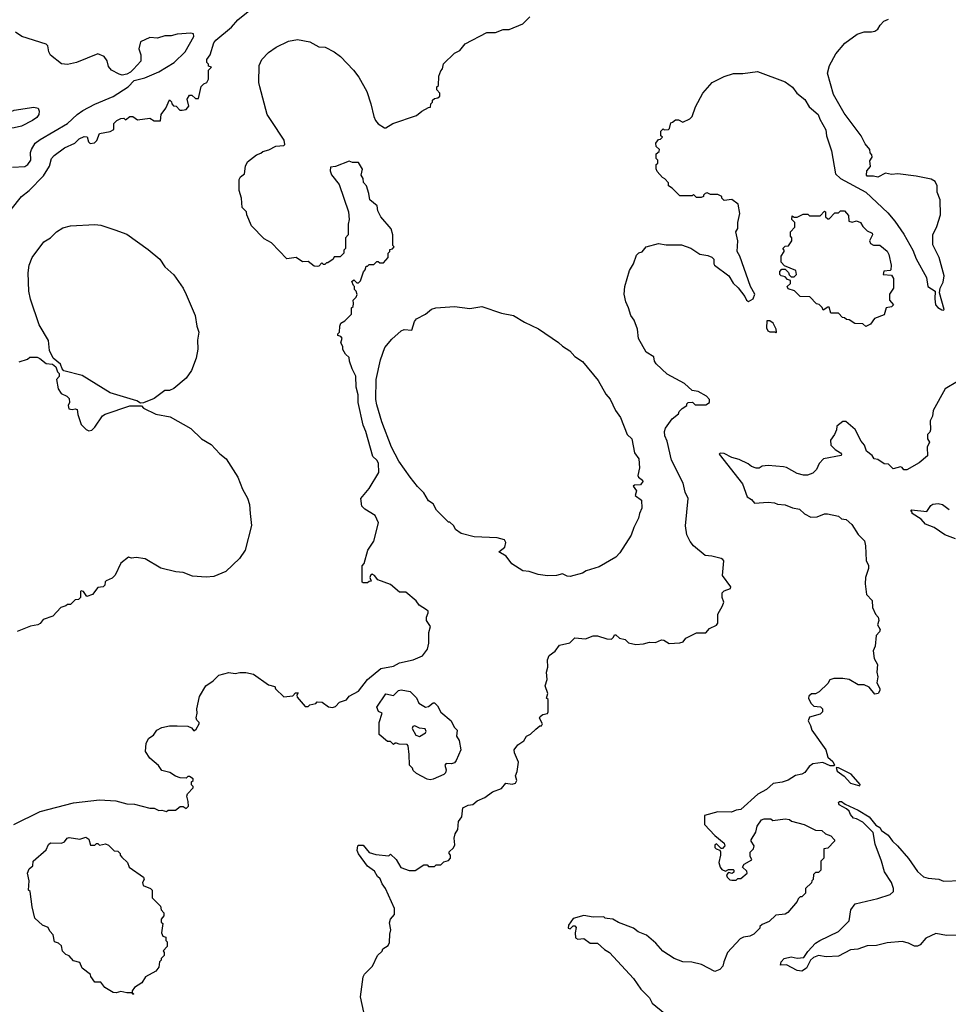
# Model space of a CAD drawing. Extents: x 1793424 to 1900092, y 321114 to 470632.
# Tile 38 of 256: x 1822201 to 1828297, y 378165 to 384626. Entities that reach past the tile are written whole.
import ezdxf

# ---------------------------------------------------------------- set-up
doc = ezdxf.new("R2010")
doc.units = 0

msp = doc.modelspace()

# ---------------------------------------------------------------- linework, layer by layer
at = {"layer": '0CON05XD'}
for points in [[(1822145, 383380), (1822213, 383467), (1822263.8, 383505), (1822358.6, 383601.4), (1822396.7, 383665), (1822410, 383715), (1822427.5, 383735), (1822495, 383786.2), (1822563.6, 383816.4), (1822592.5, 383845), (1822625, 383860), (1822645, 383857.5), (1822653.8, 383823.8), (1822663.8, 383813.8), (1822692.4, 383817.6), (1822707, 383833), (1822725, 383880), (1822795, 383892.5), (1822820, 383905), (1822820, 383945), (1822840, 383965), (1822865, 383977.5), (1822885, 383980), (1822895, 383970), (1822925, 383990), (1822945, 383990), (1822975, 383970), (1823055, 383980), (1823085, 383962.5), (1823125, 383962.5), (1823130, 384005), (1823160, 384045), (1823185, 384100), (1823198.3, 384088.3), (1823200, 384075), (1823211.7, 384061.7), (1823228.3, 384058.3), (1823251.7, 384031.7), (1823268.3, 384031.7), (1823295, 384037.5), (1823311.7, 384058.3), (1823301.2, 384105), (1823315, 384130), (1823331.7, 384131.7), (1823355, 384110), (1823375, 384110), (1823393, 384187), (1823410, 384205), (1823430, 384215), (1823440, 384235), (1823440, 384295), (1823460, 384315), (1823441.7, 384321.7), (1823440, 384335), (1823430, 384345), (1823430, 384365), (1823452.5, 384395), (1823476.7, 384475), (1823487.7, 384492.3), (1823592.7, 384577.3), (1823633.8, 384625), (1823745.7, 384714.3)], [(1823851.2, 383965), (1823826.7, 384005), (1823778, 384185), (1823772, 384215), (1823774.2, 384325), (1823791.2, 384365), (1823835, 384410), (1823885, 384446.2), (1823965, 384486), (1824025, 384496), (1824105, 384482), (1824165, 384447.5), (1824205.9, 384445.9), (1824265, 384416.2), (1824306.7, 384385), (1824393.3, 384295), (1824428.3, 384248.3), (1824480, 384155), (1824506.4, 384073.6), (1824525, 383990), (1824536.7, 383965), (1824555, 383943.3), (1824595, 383917.5), (1824605, 383917.5), (1824650, 383945), (1824805, 383997.5), (1824840, 384025), (1824885, 384050), (1824898.3, 384051.7), (1824900, 384075), (1824910, 384085), (1824911.7, 384098.3), (1824925, 384110), (1824947, 384113), (1824960, 384125), (1824960, 384145), (1824940, 384165), (1824940, 384185), (1824950, 384195), (1824952.5, 384255), (1824965, 384290), (1824977, 384303), (1824983.6, 384336.4), (1825055, 384407.5), (1825090, 384425), (1825125, 384467.5), (1825268.3, 384541.7), (1825325, 384542.5), (1825375, 384562.5), (1825415, 384562.5), (1825505, 384600), (1825550, 384645)], [(1826876.7, 383446.7), (1826825, 383440), (1826810, 383455), (1826810, 383465), (1826785, 383480), (1826735, 383480), (1826715, 383490), (1826700, 383485), (1826690, 383475), (1826690, 383465), (1826675, 383460), (1826645, 383460), (1826625, 383480), (1826615, 383470), (1826535, 383470), (1826485, 383520), (1826460, 383535), (1826460, 383555), (1826435, 383582.5), (1826420, 383590), (1826385, 383630), (1826378.3, 383648.3), (1826380, 383675), (1826390, 383685), (1826390, 383705), (1826380, 383715), (1826380, 383745), (1826398.3, 383761.7), (1826400, 383775), (1826380, 383795), (1826377.5, 383815), (1826395, 383840), (1826408.3, 383841.7), (1826420, 383855), (1826410, 383865), (1826410, 383895), (1826425, 383910), (1826432.5, 383902.5), (1826460, 383905), (1826467, 383913), (1826475, 383950), (1826487, 383953), (1826505, 383970), (1826525, 383970), (1826555, 383953.3), (1826600, 383975), (1826615, 383990), (1826636.7, 384055), (1826686, 384145), (1826745.9, 384214.1), (1826825, 384253.8), (1826887.7, 384272.3), (1826947, 384273), (1827045, 384285.7), (1827225, 384218.8), (1827275, 384183.3), (1827303.3, 384145), (1827355, 384102.5), (1827383.3, 384055), (1827443.3, 384005), (1827454.1, 383974.1), (1827493.9, 383903.9), (1827496.7, 383865), (1827530, 383765), (1827555.9, 383615.9), (1827590, 383585), (1827755, 383493.8), (1827898.9, 383358.9), (1827946, 383305), (1828005, 383218.8), (1828064.2, 383115), (1828085, 383057.5), (1828153.8, 382935), (1828163.3, 382875), (1828210, 382845), (1828207.5, 382795), (1828213.3, 382755), (1828227, 382737), (1828255, 382722.5), (1828265, 382720), (1828270, 382725), (1828240, 382835), (1828242.5, 382865), (1828263.3, 382905), (1828270, 382945), (1828236.9, 383065), (1828195, 383150), (1828194.4, 383215.6), (1828220.8, 383269.2), (1828245.8, 383345), (1828244.1, 383444.1), (1828223.9, 383493.9), (1828223.8, 383535), (1828211.2, 383565), (1828185, 383580), (1828085, 383600), (1827965, 383613.8), (1827925, 383611.2), (1827885, 383620), (1827835, 383592.5), (1827805, 383600), (1827765, 383600), (1827760, 383605), (1827762.5, 383635), (1827787, 383663), (1827780.7, 383699.3), (1827797.5, 383725), (1827795, 383740), (1827783, 383753), (1827782.5, 383775), (1827751.7, 383811.7), (1827724, 383865), (1827612.8, 384012.8), (1827544.3, 384134.3), (1827504, 384275), (1827516, 384325), (1827557.9, 384402.1), (1827618.3, 384471.7), (1827699.3, 384530.7), (1827743.6, 384546.4), (1827792.5, 384547.5), (1827815, 384550), (1827835, 384563.3), (1827849.3, 384590.7), (1827873.6, 384616.4), (1827905, 384630)], [(1822155, 383658), (1822235, 383664), (1822255, 383676.2), (1822274, 383705), (1822272.5, 383755), (1822278.6, 383775), (1822303.5, 383816.5), (1822335, 383839.2), (1822516, 383945), (1822578, 384005), (1822615, 384031.4), (1822695, 384072.9), (1822815, 384121.4), (1822914.3, 384185.7), (1822951.7, 384228.3), (1823022.5, 384245), (1823115, 384283.1), (1823215, 384344.3), (1823287.5, 384415), (1823343.8, 384515), (1823342.5, 384532.5), (1823325, 384538), (1823235, 384531.1), (1823195, 384521.4), (1823155, 384521.2), (1823105, 384504), (1823055, 384508.8), (1822995, 384480), (1822982.5, 384435), (1822997.5, 384395), (1822996.7, 384355), (1822949.2, 384300.8), (1822929.1, 384280.9), (1822905, 384268.6), (1822875, 384262.9), (1822855, 384268), (1822803.3, 384295), (1822785, 384320), (1822775.6, 384355.6), (1822756.7, 384385), (1822715, 384403.3), (1822575, 384345.7), (1822515, 384332.5), (1822476.2, 384336.2), (1822404.4, 384394.4), (1822392, 384415), (1822386.7, 384455), (1822375.9, 384465.9), (1822215, 384516.9), (1822173.8, 384545)], [(1822035, 383890), (1822020, 383905), (1822017.5, 383935), (1822027.5, 383965), (1822045, 383980), (1822165, 384032.5), (1822295, 384053.3), (1822322.5, 384045), (1822330, 384025), (1822326.2, 384005), (1822313.3, 383985), (1822285.7, 383964.3), (1822212.3, 383927.7), (1822165, 383916.2), (1822075, 383910), (1822048.3, 383901.7), (1822035, 383890)], [(1822163.9, 379346.1), (1822335, 379431.4), (1822555, 379488.6), (1822725, 379507.1), (1822831.7, 379501.7), (1822905, 379482), (1822955, 379478.8), (1823055, 379453.3), (1823085, 379452.5), (1823115, 379437.5), (1823135, 379440), (1823165, 379430), (1823175, 379440), (1823225, 379440), (1823255, 379462.5), (1823275, 379462.5), (1823295, 379450), (1823310, 379465), (1823307, 379497), (1823298.3, 379531.7), (1823303.6, 379546.4), (1823340, 379585), (1823340, 379595), (1823330, 379605), (1823330, 379625), (1823340, 379635), (1823340, 379645), (1823315, 379660), (1823305, 379660), (1823295, 379650), (1823255, 379652.5), (1823225, 379662.5), (1823186.4, 379686.4), (1823135, 379698.8), (1823111.7, 379731.7), (1823055, 379781.2), (1823026.7, 379825), (1823031.7, 379878.3), (1823048.3, 379911.7), (1823079.3, 379930.7), (1823102.5, 379965), (1823135, 379981.2), (1823185, 379993.3), (1823235, 379993.3), (1823305, 379990), (1823329.3, 379979.3), (1823345, 379960), (1823359.3, 379970.7), (1823380, 380005), (1823380, 380015), (1823365, 380030), (1823360, 380045), (1823366.2, 380075), (1823364, 380105), (1823381.2, 380185), (1823422.5, 380255), (1823471.7, 380288.3), (1823507.5, 380325), (1823575, 380342.5), (1823615, 380336.7), (1823646.4, 380343.6), (1823685, 380342.5), (1823735, 380332.5), (1823835, 380262.5), (1823875, 380250), (1823880, 380235), (1823935, 380182.5), (1823995, 380190), (1824011.7, 380208.3), (1824028.3, 380208.3), (1824020, 380195), (1824021.7, 380181.7), (1824075, 380120), (1824095, 380120), (1824105, 380130), (1824145, 380140), (1824155, 380150), (1824187, 380147), (1824228.3, 380118.3), (1824255, 380112.5), (1824275, 380120), (1824301.2, 380148.8), (1824346.1, 380163.9), (1824365, 380187.5), (1824425, 380221.2), (1824483.3, 380296.7), (1824571.3, 380368.7), (1824655.8, 380384.2), (1824694.2, 380405.8), (1824783.9, 380426.1), (1824845, 380452.5), (1824877.5, 380495), (1824887.5, 380535), (1824887.5, 380605), (1824897.5, 380645), (1824872.5, 380685), (1824872.5, 380705), (1824883.3, 380735), (1824882.5, 380745), (1824872.5, 380755), (1824822.5, 380785), (1824803, 380813), (1824735, 380870), (1824695, 380870), (1824635, 380920), (1824551.7, 380951.7), (1824529.3, 380979.3), (1824515, 380987.5), (1824505, 380980), (1824500, 380965), (1824508.3, 380941.7), (1824495, 380940), (1824485, 380930), (1824455, 380930), (1824450, 380935), (1824448.3, 381041.7), (1824461.7, 381058.3), (1824487.5, 381145), (1824525.9, 381204.1), (1824555.7, 381324.3), (1824535, 381373.3), (1824467.5, 381415), (1824447.5, 381435), (1824440, 381485), (1824495, 381550), (1824558.8, 381655), (1824555.5, 381715.5), (1824545.8, 381735), (1824520.3, 381760.3), (1824473.5, 381925), (1824456.5, 381965), (1824423.3, 382115), (1824422.9, 382165), (1824410.6, 382215), (1824407, 382287), (1824383.3, 382335), (1824366.7, 382385), (1824365, 382410), (1824340.7, 382430.7), (1824323, 382463), (1824321.7, 382481.7), (1824310, 382505), (1824317, 382537), (1824308.3, 382548.3), (1824290, 382555), (1824290, 382565), (1824300, 382575), (1824302.5, 382615), (1824310, 382635), (1824335, 382650), (1824380, 382695), (1824380, 382735), (1824390, 382745), (1824392.5, 382765), (1824390, 382785), (1824410, 382805), (1824417, 382823), (1824410, 382845), (1824400, 382855), (1824400, 382875), (1824391.7, 382881.7), (1824381.7, 382908.3), (1824395, 382920), (1824415, 382900), (1824425, 382900), (1824438.3, 382911.7), (1824458.3, 382971.7), (1824470, 382985), (1824475, 383010), (1824485, 383010), (1824495, 383020), (1824525, 383020), (1824545, 383040), (1824555, 383040), (1824565, 383030), (1824588.3, 383031.7), (1824620, 383065), (1824620, 383095), (1824630, 383105), (1824631.7, 383118.3), (1824648.3, 383121.7), (1824660, 383135), (1824650, 383145), (1824650, 383215), (1824640, 383255), (1824571.7, 383331.7), (1824553, 383373), (1824547.5, 383405), (1824500, 383445), (1824492.5, 383485), (1824477.5, 383535), (1824458.3, 383558.3), (1824456.7, 383585), (1824442.5, 383605), (1824452.5, 383645), (1824425, 383690), (1824385, 383690), (1824365, 383697.5), (1824275, 383662.5), (1824241.7, 383658.3), (1824240, 383635), (1824248.3, 383608.3), (1824297.5, 383545), (1824360, 383365), (1824363.3, 383315), (1824356.7, 383285), (1824357.5, 383215), (1824340, 383195), (1824340, 383125), (1824330, 383115), (1824330, 383095), (1824305, 383070), (1824265, 383070), (1824260, 383055), (1824225, 383030), (1824215, 383030), (1824205, 383020), (1824195, 383020), (1824185, 383030), (1824165, 383010), (1824155, 383007.5), (1824135, 383010), (1824095, 383040), (1824058.3, 383038.3), (1824016.4, 383066.4), (1823955, 383057.5), (1823855, 383162.5), (1823805, 383187.5), (1823723.9, 383273.9), (1823692.5, 383345), (1823690, 383365), (1823662.5, 383395), (1823657.5, 383455), (1823642.5, 383505), (1823643, 383577), (1823650, 383595), (1823677.5, 383615), (1823682.5, 383665), (1823697, 383693), (1823755, 383740), (1823785, 383750), (1823798.3, 383761.7), (1823837, 383773), (1823883, 383797), (1823935, 383800), (1823941.7, 383808.3), (1823936.7, 383835), (1823851.2, 383965)], [(1824461.2, 378115), (1824438.8, 378215), (1824456.2, 378345), (1824465, 378362.5), (1824516.2, 378415), (1824550, 378485), (1824580, 378515), (1824585, 378530), (1824619.3, 378550.7), (1824629.3, 378570.7), (1824630, 378625), (1824636.7, 378655), (1824629.3, 378700.7), (1824636.4, 378723.6), (1824662.5, 378755), (1824662.5, 378795), (1824602, 378925), (1824581.2, 378955), (1824568.3, 378988.3), (1824550, 379005), (1824529.3, 379039.3), (1824485, 379072.5), (1824425, 379152.5), (1824417.5, 379175), (1824420, 379205), (1824425, 379210), (1824455, 379210), (1824495, 379162.5), (1824538.3, 379148.3), (1824625, 379140), (1824635, 379150), (1824672.5, 379115), (1824703.6, 379063.6), (1824757, 379043), (1824796.4, 379043.6), (1824855, 379080), (1824875, 379080), (1824885, 379070), (1824925, 379070), (1824935, 379080), (1824965, 379080), (1824985, 379100), (1825015, 379110), (1825030, 379125), (1825030, 379145), (1825020, 379155), (1825020, 379165), (1825048.3, 379191.7), (1825057, 379213), (1825052.5, 379255), (1825060, 379285), (1825077, 379313), (1825082.5, 379365), (1825102.5, 379395), (1825110, 379455), (1825145, 379472.5), (1825175, 379477.5), (1825205, 379500), (1825255, 379522.5), (1825305, 379560), (1825365, 379582.5), (1825393, 379617), (1825435, 379610), (1825455, 379617.5), (1825463.8, 379635), (1825456.7, 379665), (1825467.5, 379692.5), (1825475.6, 379755), (1825450, 379815), (1825448, 379835), (1825471.3, 379868.7), (1825510, 379895), (1825527.5, 379925), (1825555, 379937.5), (1825589.3, 379970.7), (1825615, 379992.5), (1825626.2, 379993.8), (1825632.5, 380005), (1825613, 380043), (1825617, 380053), (1825635, 380067.5), (1825666.7, 380073.3), (1825670, 380085), (1825670, 380165), (1825660, 380175), (1825667.5, 380205), (1825650, 380255), (1825663.6, 380296.4), (1825659.2, 380345), (1825667, 380377), (1825666.7, 380425), (1825677.5, 380455), (1825716.4, 380483.6), (1825745, 380522.5), (1825811.7, 380538.3), (1825845, 380570), (1825915, 380563.3), (1825965, 380582.5), (1825995, 380582.5), (1826055, 380563.3), (1826085, 380562.5), (1826100, 380575), (1826105, 380590), (1826115, 380590), (1826138.3, 380568.3), (1826175, 380560), (1826198.3, 380538.3), (1826245, 380526.2), (1826295, 380530), (1826335, 380542.5), (1826375, 380540), (1826415, 380556.7), (1826430, 380555), (1826465, 380533.3), (1826535, 380537.5), (1826556.1, 380543.9), (1826575, 380567.5), (1826645, 380602.5), (1826705, 380602.5), (1826729.3, 380630.7), (1826775, 380652.5), (1826783, 380667), (1826783.6, 380726.4), (1826815, 380780), (1826822.5, 380805), (1826812.5, 380835), (1826812.5, 380865), (1826825, 380877.5), (1826866.1, 380893.9), (1826870, 380905), (1826815, 380980), (1826822.5, 381075), (1826817.5, 381085), (1826805, 381090), (1826745, 381106.2), (1826700.8, 381110.8), (1826625, 381173.8), (1826601.3, 381201.3), (1826581.2, 381245), (1826572, 381305), (1826588.8, 381485), (1826570, 381525), (1826556, 381585), (1826479.2, 381735), (1826451.2, 381861.2), (1826436.2, 381895), (1826433.3, 381925), (1826440, 381945), (1826483.6, 382006.4), (1826525, 382040), (1826530, 382055), (1826550, 382075), (1826580, 382095), (1826580, 382105), (1826590, 382115), (1826617, 382117), (1826635, 382100), (1826705, 382100), (1826730, 382115), (1826730, 382135), (1826710, 382155), (1826655, 382186.7), (1826615, 382193.3), (1826565, 382240), (1826451.2, 382301.2), (1826378.8, 382368.8), (1826368.8, 382385), (1826363.3, 382415), (1826314, 382445), (1826263.3, 382535), (1826257.5, 382595), (1826234.2, 382655), (1826213.8, 382685), (1826196.7, 382735), (1826180, 382775), (1826170, 382825), (1826173.9, 382876.1), (1826205, 382980), (1826230, 383025), (1826249.3, 383080.7), (1826265, 383097.5), (1826286.4, 383103.6), (1826313.9, 383136.1), (1826395, 383157.5), (1826445, 383150), (1826545, 383150), (1826606.1, 383126.1), (1826665, 383087.5), (1826719.3, 383079.3), (1826745, 383067.5), (1826756.7, 383055), (1826756.7, 383025), (1826762.5, 383015), (1826855.9, 382945.9), (1826885, 382897.5), (1826917.5, 382867.5), (1826960.7, 382810.7), (1826972.5, 382785), (1826985, 382777.5), (1827016.4, 382793.6), (1827026, 382825), (1826999.2, 382875), (1826927.5, 383075), (1826910, 383105), (1826914.4, 383174.4), (1826902, 383235), (1826914.2, 383255.8), (1826914.4, 383294.4), (1826927.5, 383355), (1826917.5, 383415), (1826876.7, 383446.7)], [(1827755, 382612.5), (1827735, 382630), (1827683, 382633), (1827645, 382657.5), (1827628.3, 382658.3), (1827615, 382670), (1827601.7, 382671.7), (1827575, 382700), (1827525, 382700), (1827515, 382740), (1827505, 382740), (1827475, 382720), (1827468.3, 382738.3), (1827448.3, 382758.3), (1827431.7, 382761.7), (1827388.3, 382808.3), (1827325, 382810), (1827287, 382847), (1827245, 382860), (1827240, 382875), (1827260, 382895), (1827260, 382915), (1827241.7, 382921.7), (1827225, 382940), (1827200, 382945), (1827190, 382955), (1827190, 382975), (1827205, 382990), (1827225, 382990), (1827248.3, 382968.3), (1827251.7, 382951.7), (1827265, 382940), (1827285, 382940), (1827300, 382955), (1827295, 382980), (1827221.7, 383011.7), (1827200, 383035), (1827200, 383075), (1827220, 383105), (1827220, 383115), (1827210, 383125), (1827225, 383140), (1827248.3, 383141.7), (1827270, 383175), (1827270, 383195), (1827260, 383205), (1827260, 383235), (1827290, 383265), (1827290, 383295), (1827270, 383315), (1827271.7, 383338.3), (1827285, 383330), (1827305, 383330), (1827345, 383350), (1827375, 383350), (1827385, 383340), (1827455, 383340), (1827485, 383370), (1827490, 383365), (1827491.7, 383331.7), (1827505, 383320), (1827515, 383320), (1827551.7, 383358.3), (1827575, 383360), (1827588.3, 383371.7), (1827615, 383372.5), (1827641.7, 383341.7), (1827643.6, 383303.6), (1827665, 383297.5), (1827695, 383307.5), (1827720, 383295), (1827735, 383270), (1827765, 383240), (1827796.4, 383226.4), (1827800, 383215), (1827780, 383175), (1827787, 383157), (1827805, 383147.5), (1827847, 383147), (1827895, 383107.5), (1827906.7, 383085), (1827922.5, 383015), (1827920, 382985), (1827915, 382980), (1827873, 382977), (1827870, 382955), (1827925, 382950), (1827937, 382927), (1827937.5, 382865), (1827910, 382825), (1827910, 382785), (1827936.7, 382755), (1827925, 382742.5), (1827890, 382735), (1827875, 382690), (1827812.5, 382665), (1827785, 382627.5), (1827755, 382612.5)], [(1822995, 382110), (1822970, 382125), (1822795, 382178.1), (1822610.7, 382290.7), (1822491.7, 382321.7), (1822480, 382335), (1822470, 382365), (1822420, 382405), (1822397.5, 382455), (1822390.5, 382520.5), (1822328.8, 382625), (1822273, 382793), (1822262, 382845), (1822256.1, 382966.1), (1822264, 383015), (1822283.8, 383065), (1822360.5, 383169.5), (1822404.1, 383195.9), (1822443.3, 383235), (1822485, 383260), (1822535, 383273.8), (1822695, 383282), (1822735, 383278), (1822825, 383248), (1822905, 383218.8), (1823045, 383118.8), (1823121.2, 383055), (1823155, 383003.8), (1823212.3, 382952.3), (1823273.8, 382865), (1823295, 382822.5), (1823354, 382685), (1823364, 382615), (1823377.5, 382575), (1823367.7, 382522.3), (1823371.2, 382465), (1823360, 382405), (1823328.8, 382325), (1823293.8, 382275), (1823214.1, 382205.9), (1823185, 382194), (1823155, 382192.5), (1823085, 382140), (1823015, 382112.5), (1822995, 382110)], [(1825815, 380973.3), (1825795, 380973.8), (1825765, 380990), (1825725, 380980), (1825665, 380978), (1825605, 380986.2), (1825546.1, 381006.1), (1825505, 381008.8), (1825432.5, 381055), (1825394.2, 381105), (1825347.5, 381135), (1825385.8, 381165), (1825392.5, 381195), (1825384.3, 381214.3), (1825335.5, 381225.5), (1825185, 381233.1), (1825100, 381255), (1825061.7, 381281.7), (1825050, 381305), (1825025, 381330), (1825015, 381330), (1824937, 381407), (1824915, 381450), (1824885, 381470), (1824855, 381522.5), (1824812.3, 381562.3), (1824764.2, 381624.2), (1824690.3, 381730.3), (1824641.9, 381821.9), (1824578.3, 381988.3), (1824545, 382100), (1824538, 382135), (1824541.2, 382265), (1824570, 382395), (1824598.8, 382475), (1824645, 382530), (1824705, 382583.8), (1824725, 382593.3), (1824775, 382590), (1824793.3, 382645), (1824807, 382663), (1824865, 382693.3), (1824905, 382726.7), (1824933.9, 382736.1), (1825055, 382743.3), (1825155, 382731.2), (1825235, 382743.8), (1825365, 382701.2), (1825442.5, 382685), (1825515, 382641.2), (1825607, 382597), (1825738.8, 382508.8), (1825765, 382483.3), (1825812.7, 382452.7), (1825845, 382416.2), (1825895, 382383.8), (1825998.8, 382258.8), (1826049.8, 382169.8), (1826076.7, 382136.7), (1826112.2, 382062.2), (1826146, 382015), (1826188.8, 381905), (1826218.8, 381875), (1826236.9, 381785), (1826265.6, 381745), (1826268.9, 381685), (1826259.1, 381635), (1826263.8, 381623.8), (1826289.2, 381605), (1826292, 381595), (1826275.9, 381574.1), (1826237, 381573), (1826227.5, 381565), (1826250, 381535), (1826240.8, 381505), (1826283.9, 381473.9), (1826285, 381420), (1826269.2, 381385), (1826263.8, 381355), (1826232, 381295), (1826215.7, 381244.3), (1826141.7, 381128.3), (1826115, 381100), (1826005, 381036.2), (1825920.5, 381009.5), (1825895, 380993.8), (1825815, 380973.3)], [(1827165, 382572.5), (1827170, 382575), (1827167.5, 382595), (1827146.7, 382635), (1827125, 382650), (1827105, 382650), (1827103.3, 382605), (1827112.5, 382585), (1827125, 382577.5), (1827157.5, 382577.5), (1827165, 382572.5)], [(1822198.3, 382381.7), (1822251.7, 382398.3), (1822268.3, 382411.7), (1822315, 382412.5), (1822333.3, 382403.3), (1822375, 382370), (1822417, 382367), (1822438.3, 382348.3), (1822450, 382315), (1822460, 382305), (1822460, 382285), (1822442.5, 382265), (1822453, 382203), (1822473.6, 382173.6), (1822510, 382155), (1822525, 382140), (1822527.5, 382115), (1822520, 382095), (1822523.6, 382073.6), (1822545, 382067.5), (1822565, 382072.5), (1822578.3, 382068.3), (1822582.5, 382035), (1822605, 381970), (1822637, 381937), (1822655, 381927.5), (1822675, 381932.5), (1822695, 381952.5), (1822744, 382026), (1822761.7, 382038.3), (1822925, 382092.5), (1822945, 382093.3), (1823001.7, 382091.7), (1823015, 382077.5), (1823095, 382038), (1823189.5, 382019.5), (1823325, 381944.2), (1823395, 381876), (1823457.7, 381837.7), (1823515, 381776.7), (1823556, 381745), (1823633.8, 381625), (1823664, 381545), (1823697.3, 381487.3), (1823710, 381445), (1823713.9, 381386.1), (1823723.6, 381306.4), (1823681.2, 381145), (1823645, 381091.2), (1823555, 381006.2), (1823475, 380972), (1823425, 380968.6), (1823335, 380974.3), (1823275, 380998), (1823226.2, 381003.8), (1823127.7, 381027.7), (1823025, 381088.8), (1822965, 381097.5), (1822935, 381092.5), (1822915, 381100), (1822865, 381060), (1822828.3, 380981.7), (1822808.3, 380961.7), (1822770, 380945), (1822763, 380937), (1822760, 380915), (1822750, 380905), (1822715, 380900), (1822680, 380855), (1822642.5, 380842.5), (1822620, 380875), (1822605, 380877.5), (1822600, 380875), (1822600, 380835), (1822588.3, 380821.7), (1822565, 380820), (1822535, 380790), (1822515, 380790), (1822505, 380780), (1822471.7, 380768.3), (1822418.3, 380711.7), (1822355, 380690), (1822336.4, 380663.6), (1822320, 380655), (1822273, 380647), (1822185, 380612.5)], [(1828358, 382252), (1828277, 382203), (1828198.3, 382061.7), (1828192.5, 382025), (1828177.5, 381995), (1828180, 381935), (1828175, 381920), (1828160, 381905), (1828160, 381875), (1828172.5, 381855), (1828158.3, 381821.7), (1828160, 381765), (1828105, 381717.5), (1828025, 381673.3), (1828005, 381672.5), (1827995, 381687.5), (1827983, 381693), (1827935, 381680), (1827905, 381710), (1827875, 381712.5), (1827835, 381740), (1827810, 381745), (1827796.4, 381766.4), (1827760, 381795), (1827747.5, 381835), (1827725, 381860), (1827686.4, 381936.4), (1827625, 381990), (1827605, 381990), (1827565, 381960), (1827562.5, 381935), (1827550, 381905), (1827523.6, 381866.4), (1827526.7, 381835), (1827555, 381806.2), (1827590, 381785), (1827596.7, 381775), (1827593, 381767), (1827477.5, 381745), (1827450, 381715), (1827432.5, 381675), (1827408.3, 381651.7), (1827373, 381637), (1827347, 381637), (1827305, 381648.8), (1827235, 381687.5), (1827215, 381692.5), (1827115, 381700), (1827075, 381697.5), (1827056.2, 381683.8), (1827035, 381684.2), (1827005, 381694.3), (1826982.1, 381712.1), (1826925, 381740), (1826875, 381753.8), (1826825, 381780), (1826798.3, 381781.7), (1826793.3, 381775), (1826945, 381581.2), (1826976.4, 381496.4), (1827005, 381477.5), (1827023.8, 381453.8), (1827115, 381460), (1827155, 381456.7), (1827175, 381446.7), (1827225, 381443.8), (1827275, 381423.8), (1827320, 381415), (1827353.9, 381383.9), (1827395, 381361.2), (1827436.4, 381363.6), (1827485, 381383.3), (1827503.6, 381383.6), (1827575, 381367.5), (1827595, 381350), (1827626.1, 381346.1), (1827663.9, 381313.9), (1827705, 381247.5), (1827746.1, 381206.1), (1827753, 381173), (1827758.3, 381078.3), (1827772.5, 381045), (1827772.5, 381025), (1827753.8, 380965), (1827751.2, 380925), (1827760, 380855), (1827797.5, 380815), (1827798.3, 380768.3), (1827820, 380725), (1827837.5, 380705), (1827840, 380685), (1827832.5, 380655), (1827850, 380625), (1827845, 380610), (1827822.5, 380585), (1827817.5, 380515), (1827802.5, 380485), (1827811.2, 380435), (1827831.2, 380395), (1827828, 380345), (1827833.8, 380315), (1827826.7, 380275), (1827847, 380237), (1827847.5, 380225), (1827836.1, 380203.9), (1827815, 380200), (1827776.4, 380246.4), (1827745, 380262.5), (1827705, 380262.5), (1827645, 380296.2), (1827605, 380303.3), (1827545, 380302.5), (1827520, 380295), (1827505, 380270), (1827450, 380215), (1827425, 380202.5), (1827398.3, 380201.7), (1827381.7, 380188.3), (1827380, 380175), (1827395, 380142.5), (1827415, 380122.5), (1827458.3, 380118.3), (1827470, 380105), (1827470, 380085), (1827455, 380070), (1827385, 380050), (1827377.5, 380025), (1827393.3, 379995), (1827400, 379965), (1827493.3, 379835), (1827505, 379787.5), (1827539.3, 379759.3), (1827550, 379735), (1827545, 379730), (1827520.7, 379730.7), (1827473, 379753), (1827406.7, 379743.3), (1827382.5, 379725), (1827355, 379687.5), (1827335, 379676.7), (1827294.1, 379665.9), (1827245, 379636.7), (1827206.4, 379623.6), (1827147.5, 379615), (1827104.1, 379575.9), (1827045.9, 379544.1), (1826935.9, 379444.1), (1826905, 379440), (1826873, 379427), (1826785, 379427.5), (1826697.5, 379405), (1826696.4, 379346.4), (1826765, 379273.3), (1826825, 379222.5), (1826829.2, 379205), (1826815, 379188.8), (1826805, 379187.5), (1826775, 379217.5), (1826765, 379210), (1826763.3, 379195), (1826772.5, 379185), (1826796.7, 379176.7), (1826801.2, 379165), (1826802.5, 379145), (1826791.2, 379095), (1826800, 379065), (1826810.7, 379050.7), (1826835, 379040), (1826855, 379050), (1826885, 379050), (1826890, 379045), (1826888.3, 379031.7), (1826877, 379023), (1826855, 379030), (1826840, 379015), (1826845, 379000), (1826863, 378983), (1826875, 378980), (1826905, 378980), (1826915, 378990), (1826935, 378990), (1826977.5, 379025), (1826975, 379040), (1826946.7, 379065), (1826957.5, 379085), (1827007, 379113), (1826997, 379137), (1826997, 379163), (1827017.5, 379185), (1827022.5, 379205), (1827002.5, 379235), (1827003.3, 379245), (1827033.9, 379296.1), (1827041.2, 379335), (1827071.2, 379375), (1827088.3, 379381.7), (1827131.7, 379381.7), (1827145, 379372.5), (1827225, 379382.5), (1827255, 379377.5), (1827268.3, 379368.3), (1827350, 379345), (1827425, 379307.5), (1827467, 379307), (1827490, 379285), (1827525, 379270), (1827550, 379245), (1827550, 379235), (1827505, 379190), (1827480, 379185), (1827480, 379125), (1827460, 379105), (1827460, 379045), (1827445, 379030), (1827425, 379030), (1827411.7, 379018.3), (1827410, 378985), (1827400, 378975), (1827398.3, 378961.7), (1827360, 378925), (1827360, 378895), (1827335, 378870), (1827325, 378870), (1827311.7, 378858.3), (1827305, 378840), (1827243, 378767), (1827225, 378757.5), (1827165, 378750), (1827120.7, 378709.3), (1827075, 378690), (1827060, 378675), (1827060, 378665), (1827020, 378625), (1826995, 378613.3), (1826953, 378607), (1826930, 378595), (1826847.5, 378505), (1826822.5, 378445), (1826817.5, 378415), (1826796.1, 378393.9), (1826765, 378380), (1826677, 378427), (1826613, 378443), (1826555, 378443.3), (1826496.4, 378466.4), (1826422.5, 378515), (1826377.7, 378567.7), (1826315, 378620), (1826261.7, 378641.7), (1826230, 378665), (1826132, 378702), (1826095, 378723.3), (1826058.3, 378728.3), (1826045, 378730), (1826035, 378740), (1825965, 378737.5), (1825905, 378747.5), (1825835, 378727.5), (1825803.3, 378685), (1825802.5, 378665), (1825815, 378660), (1825835, 378680), (1825845, 378680), (1825855, 378670), (1825847.5, 378635), (1825850.7, 378600.7), (1825865, 378592.5), (1825905, 378596.7), (1825945, 378566.7), (1825995, 378567.5), (1826040, 378525), (1826072.5, 378505), (1826230, 378335), (1826278.8, 378265), (1826335, 378207.5), (1826352.3, 378172.3), (1826495, 378057.5)], [(1828345, 381220.6), (1828275, 381246.7), (1828203.6, 381293.6), (1828147.5, 381315), (1828119.3, 381349.3), (1828060, 381385), (1828060, 381395), (1828050, 381405), (1828055, 381410), (1828155, 381400), (1828181.7, 381438.3), (1828195, 381446.2), (1828229.2, 381450.8), (1828258.8, 381445), (1828301.4, 381411.4)], [(1824895, 379637.5), (1824875, 379642.5), (1824805, 379680), (1824785, 379700), (1824780, 379715), (1824760, 379735), (1824758.8, 379805), (1824751.7, 379861.7), (1824745, 379870), (1824693.3, 379873.3), (1824675, 379880), (1824665, 379880), (1824655, 379870), (1824635, 379890), (1824615, 379890), (1824560, 379935), (1824560, 380015), (1824580, 380075), (1824557, 380087), (1824546.7, 380115), (1824605, 380202.5), (1824655, 380192.5), (1824687.5, 380225), (1824705, 380230), (1824765, 380217.5), (1824805, 380176.7), (1824820.6, 380140.6), (1824865, 380116), (1824885, 380118.8), (1824915, 380143.3), (1824925, 380143.3), (1824943.3, 380125), (1824965, 380082.5), (1825032.5, 380025), (1825052.5, 379985), (1825072.5, 379965), (1825067.5, 379925), (1825087, 379897), (1825097.5, 379835), (1825066.7, 379765), (1825055, 379750), (1825035, 379743.3), (1825000, 379745), (1824992.5, 379735), (1825000, 379705), (1824996.4, 379683.6), (1824985, 379672.5), (1824915, 379642.5), (1824895, 379637.5)], [(1824825, 379923.8), (1824865, 379947.5), (1824868.8, 379955), (1824863, 379973), (1824825, 379976.7), (1824795, 379992.5), (1824781.7, 379988.3), (1824777.5, 379975), (1824801.7, 379931.7), (1824825, 379923.8)], [(1827715, 379600), (1827718.3, 379608.3), (1827660, 379675), (1827575, 379717.5), (1827561.7, 379718.3), (1827567.5, 379695), (1827613, 379663), (1827655, 379616.7), (1827715, 379600)], [(1828355, 378618.1), (1828285, 378617.1), (1828215, 378629.4), (1828150.3, 378599.7), (1828112, 378555), (1828095, 378547.1), (1828075, 378547.1), (1828035, 378567.5), (1827995, 378577.1), (1827895, 378569.2), (1827825, 378552), (1827765, 378548.6), (1827702.2, 378527.8), (1827655, 378522.5), (1827575, 378480.8), (1827495, 378478.1), (1827445, 378485.8), (1827411.7, 378471.7), (1827392.5, 378455), (1827365, 378402.5), (1827335, 378382.5), (1827305, 378387.5), (1827235, 378423.8), (1827195, 378422.5), (1827200, 378445), (1827220, 378465), (1827265, 378476.7), (1827305, 378467.5), (1827348.3, 378471.7), (1827375, 378512.5), (1827425, 378565.8), (1827453.3, 378585), (1827575, 378643.3), (1827645.7, 378714.3), (1827656.2, 378785), (1827685, 378823.8), (1827835, 378860.8), (1827915, 378886.7), (1827938, 378905), (1827938, 378925), (1827923.1, 378965), (1827877.1, 379035), (1827858, 379105), (1827815.8, 379215.8), (1827803.6, 379293.6), (1827735, 379361.2), (1827695, 379383.3), (1827675, 379387.5), (1827655, 379410), (1827645, 379432.5), (1827628.8, 379448.8), (1827580, 379475), (1827575, 379490), (1827583, 379497), (1827595, 379496.7), (1827619.3, 379479.3), (1827705, 379440), (1827776.7, 379395), (1827821.4, 379341.4), (1827846.7, 379325), (1827857.5, 379305), (1827901.2, 379275), (1827931.2, 379235), (1827964.2, 379205), (1828035, 379122), (1828095, 379037.1), (1828135, 379002.5), (1828165, 378992.9), (1828235, 378985.8), (1828265, 378974.5), (1828381.2, 378978.8)], [(1822945, 378230), (1822940, 378240), (1822905, 378240), (1822865, 378250), (1822835, 378240), (1822815, 378242.5), (1822760, 378275), (1822735, 378310), (1822695, 378310), (1822667.5, 378347.5), (1822665, 378360), (1822611.7, 378401.7), (1822595, 378440), (1822555, 378450), (1822525, 378482.5), (1822505, 378492.5), (1822482.5, 378515), (1822475, 378550), (1822457, 378567), (1822430, 378575), (1822421.7, 378621.7), (1822400, 378645), (1822389.3, 378669.3), (1822350, 378685), (1822301.7, 378731.7), (1822282.5, 378805), (1822270, 378905), (1822260, 378915), (1822262.5, 378975), (1822252.5, 379025), (1822262.5, 379055), (1822287.5, 379075), (1822290, 379105), (1822375, 379180), (1822390, 379215), (1822403.9, 379226.1), (1822476.4, 379223.6), (1822495, 379232.5), (1822513.6, 379256.4), (1822525, 379260), (1822595, 379250), (1822635, 379262.5), (1822655, 379250), (1822665, 379210), (1822695, 379210), (1822705, 379220), (1822715, 379220), (1822725, 379210), (1822765, 379217.5), (1822785, 379210), (1822821.7, 379171.7), (1822845, 379170), (1822860, 379155), (1822860, 379145), (1822870.7, 379130.7), (1822910, 379095), (1822920, 379065), (1823015, 379000), (1823017.5, 378985), (1823007.5, 378965), (1823012.5, 378945), (1823060, 378925), (1823070, 378915), (1823070, 378865), (1823125, 378810), (1823130, 378785), (1823147.5, 378765), (1823147.5, 378745), (1823130, 378725), (1823130, 378705), (1823140, 378695), (1823132.5, 378635), (1823141.7, 378611.7), (1823160, 378605), (1823160, 378585), (1823170, 378575), (1823170, 378545), (1823143, 378517), (1823150, 378505), (1823150, 378485), (1823130, 378465), (1823130, 378455), (1823120, 378445), (1823115, 378410), (1823095, 378382.5), (1823027.5, 378345), (1823003, 378307), (1822954.1, 378275.9), (1822940, 378255), (1822940, 378240), (1822950, 378235), (1822945, 378230)]]:
    msp.add_lwpolyline(points, dxfattribs=at)

doc.saveas('drawing.dxf')
